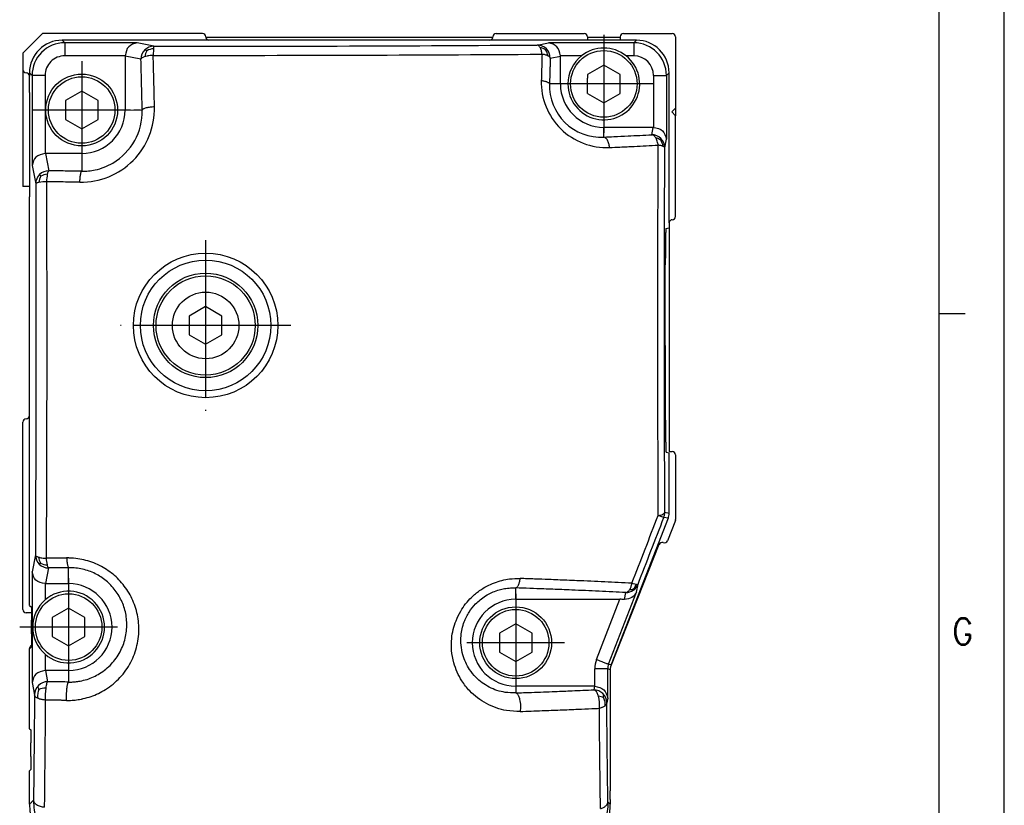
# Model space of a CAD drawing. Header units: millimetres. Extents: x -235 to 9216, y -109 to 485.
# Tile 18 of 44: x 529 to 605, y 198 to 258. Entities that reach past the tile are written whole.
import ezdxf

# ---------------------------------------------------------------- set-up
doc = ezdxf.new("R2010")
doc.units = ezdxf.units.MM
doc.linetypes.add('DOT_CENTER', pattern=[14, 12, -1, 0, -1])
doc.layers.add('1', color=7, linetype='Continuous')
doc.styles.add('CONVERTER_11', font='txt.shx', dxfattribs={"width": 0.9})

# ---------------------------------------------------------------- blocks, each defined once
blk = doc.blocks.new('Li-80_PERFIL__25', base_point=(529.627, 199.1))
at = {"color": 7, "linetype": 'Continuous'}
for p, q in [((531.13, 257.1), (529.63, 255.6)), ((543.38, 257.1), (531.13, 257.1)), ((565.625, 256.799), (543.636, 256.797)), ((565.38, 256.6), (543.88, 256.6)), ((565.88, 257.1), (572.63, 257.1)), ((572.88, 256.85), (572.88, 256.799)), ((572.88, 256.799), (572.88, 256.6)), ((575.38, 256.799), (572.88, 256.799)), ((575.38, 256.85), (575.38, 256.799)), ((575.38, 256.799), (575.38, 256.6)), ((575.63, 257.1), (579.38, 257.1)), ((579.63, 256.85), (579.63, 251.4)), ((529.63, 255.6), (529.63, 254.35)), ((529.63, 254.35), (529.627, 245.396)), ((530.13, 254.1), (530.13, 253.85)), ((530.13, 252.598), (530.13, 253.85)), ((572.88, 252.528), (572.88, 253.7)), ((530.13, 252.598), (530.132, 249.598)), ((579.33, 251.1), (579.63, 251.4)), ((579.63, 251.4), (579.63, 250.8)), ((579.63, 250.8), (579.33, 251.1)), ((579.63, 243.1), (579.63, 250.8)), ((574.13, 249.181), (574.13, 249.925)), ((530.132, 249.598), (530.134, 247.95)), ((530.134, 247.95), (530.128, 245.396)), ((530.128, 245.396), (529.627, 245.396)), ((530.128, 245.396), (530.134, 244.6)), ((530.13, 227.85), (530.134, 244.6)), ((579.13, 242.6), (579.13, 242.238)), ((579.13, 242.238), (579.13, 225.1)), ((529.63, 212.996), (529.63, 227.35)), ((579.13, 225.1), (579.38, 225.1)), ((579.63, 224.85), (579.63, 219.897)), ((579.613, 219.806), (579.009, 218.257)), ((578.359, 217.975), (574.652, 208.615)), ((530.291, 212.746), (529.88, 212.746)), ((530.13, 209.986), (530.13, 209.996)), ((530.13, 206.6), (530.13, 209.986)), ((574.63, 208.407), (574.63, 205.302)), ((574.63, 205.302), (574.63, 201.302)), ((574.63, 201.302), (574.63, 199.1))]:
    blk.add_line(p, q, dxfattribs=at)
for centre, start, end in [((543.38, 256.85), 0, 90), ((543.88, 256.85), 180, 192.22821), ((543.88, 256.85), 192.22821, 270), ((565.38, 256.85), 270, 348.16129), ((565.38, 256.85), 348.16129, 360), ((565.88, 256.85), 90, 180), ((572.63, 256.85), 0, 90), ((575.63, 256.85), 90, 179.99998), ((579.38, 256.85), 0, 90), ((529.88, 254.35), 180, 270), ((529.88, 253.85), 0, 90), ((579.38, 243.1), 270.00011, 0.00011), ((579.38, 242.6), 90, 180), ((529.88, 227.85), 270, 360), ((529.88, 227.35), 90, 180), ((579.38, 224.85), 0, 90), ((579.38, 219.897), 338.69328, 360), ((578.592, 217.883), 68.28782, 158.39483), ((578.776, 218.348), 248.33524, 338.69384), ((529.88, 212.996), 180, 270), ((530.38, 209.996), 112.57087, 180), ((574.88, 208.512), 158.39515, 180)]:
    blk.add_arc(centre, 0.25, start, end, dxfattribs=at)
blk = doc.blocks.new('TAPA_DERECHA__28', base_point=(530.128, 193.08))
at = {"color": 7, "linetype": 'Continuous'}
for p, q in [((536.734, 256.6), (532.63, 256.6)), ((537.048, 256.6), (536.734, 256.6)), ((540.713, 256.6), (537.048, 256.6)), ((541.021, 256.6), (540.713, 256.6)), ((543.88, 256.6), (541.021, 256.6)), ((565.38, 256.6), (543.88, 256.6)), ((571.631, 256.6), (565.38, 256.6)), ((572.024, 256.6), (571.631, 256.6)), ((572.88, 256.6), (572.024, 256.6)), ((575.38, 256.6), (572.88, 256.6)), ((576.631, 256.6), (575.38, 256.6)), ((530.13, 254.1), (530.13, 253.85)), ((530.13, 252.598), (530.13, 253.85)), ((579.13, 242.6), (579.13, 254.1)), ((530.13, 252.598), (530.132, 249.598)), ((538.13, 251.253), (538.43, 251.253)), ((538.53, 251.253), (538.631, 251.253)), ((538.631, 251.253), (538.766, 251.25)), ((530.132, 249.598), (530.134, 247.95)), ((530.134, 247.95), (530.128, 245.396)), ((530.128, 245.396), (530.134, 244.6)), ((530.13, 227.85), (530.134, 244.6)), ((578.894, 242.175), (579.13, 242.238)), ((579.13, 242.6), (579.13, 242.238)), ((530.13, 213.314), (530.13, 227.85)), ((579.13, 224.97), (578.901, 225.032)), ((579.13, 220.354), (579.13, 224.97)), ((579.062, 219.992), (574.698, 208.77)), ((530.13, 213.314), (530.277, 213.168)), ((530.294, 211.132), (530.294, 212.168)), ((530.277, 210.132), (530.13, 209.986)), ((530.13, 206.6), (530.13, 209.986)), ((574.63, 208.407), (574.63, 205.302)), ((530.13, 205.954), (530.13, 206.6)), ((530.13, 203.868), (530.13, 205.954)), ((574.63, 205.302), (574.63, 201.302)), ((530.13, 203.868), (530.227, 203.771)), ((530.244, 201.735), (530.244, 202.772)), ((530.236, 200.745), (530.13, 200.639)), ((574.63, 201.302), (574.63, 199.1)), ((530.13, 198.078), (530.13, 200.639)), ((574.63, 198.453), (574.63, 199.1)), ((574.63, 198.453), (574.63, 198.078))]:
    blk.add_line(p, q, dxfattribs=at)
for centre, radius, start, end in [((532.63, 254.1), 2.5, 90, 180), ((576.631, 254.1), 2.5, 0, 90), ((574.13, 253.25), 2.75, 51.44305, 128.55695), ((534.2, 251.13), 4.567, 282.1586, 300.37412), ((578.131, 220.354), 1, 338.74949, 0), ((533.13, 211.65), 2.75, 130.9089, 180), ((533.13, 211.65), 2.75, 180, 229.0911), ((575.632, 208.46), 1.003, 177.00766, 182.99117), ((574.88, 208.512), 0.25, 158.39515, 180), ((575.581, 208.241), 1.001, 158.07477, 158.71553), ((575.63, 208.407), 1, 158.74949, 168.04507), ((535.129, 198.078), 4.998, 180, 270), ((569.632, 198.078), 4.999, 334.15509, 359.99564)]:
    blk.add_arc(centre, radius, start, end, dxfattribs=at)
for points, knots in [([(578.894, 242.175), (578.893, 242.17), (578.887, 242.147), (578.882, 242.077), (578.876, 241.985), (578.871, 241.873), (578.867, 241.749), (578.863, 241.577), (578.858, 241.305), (578.852, 240.929), (578.849, 240.539), (578.846, 240.17), (578.844, 239.812), (578.844, 239.542), (578.844, 239.393)], [0, 0, 0, 0, 0.013732, 0.07363, 0.208415, 0.289776, 0.411385, 0.580779, 0.805498, 1.225856, 1.709633, 1.974965, 2.335524, 2.78312, 2.78312, 2.78312, 2.78312]), ([(578.855, 227.487), (578.851, 229.466), (578.842, 233.435), (578.843, 237.403), (578.844, 239.393)], [0, 0, 0, 0, 5.93614, 11.905938, 11.905938, 11.905938, 11.905938]), ([(578.855, 227.487), (578.856, 227.321), (578.857, 226.998), (578.86, 226.598), (578.864, 226.274), (578.867, 226.009), (578.872, 225.736), (578.878, 225.468), (578.885, 225.257), (578.893, 225.116), (578.897, 225.057), (578.901, 225.036), (578.901, 225.032)], [0, 0, 0, 0, 0.499686, 0.966886, 1.199807, 1.473175, 1.760657, 2.01961, 2.277837, 2.392555, 2.444384, 2.456546, 2.456546, 2.456546, 2.456546]), ([(530.277, 213.168), (530.282, 213.008), (530.293, 212.675), (530.294, 212.342), (530.294, 212.168)], [0, 0, 0, 0, 0.477493, 1.000039, 1.000039, 1.000039, 1.000039]), ([(530.294, 211.132), (530.294, 210.951), (530.294, 210.65), (530.287, 210.348), (530.284, 210.227)], [0, 0, 0, 0, 0.542408, 0.905334, 0.905334, 0.905334, 0.905334]), ([(530.284, 210.227), (530.284, 210.209), (530.282, 210.178), (530.279, 210.146), (530.277, 210.132)], [0, 0, 0, 0, 0.05291812, 0.09488684, 0.09488684, 0.09488684, 0.09488684]), ([(534.232, 206.169), (534.232, 206.169), (534.236, 206.169), (534.239, 206.17), (534.243, 206.171)], [0, 0, 0, 0, 0.00137507, 0.01100052, 0.01100052, 0.01100052, 0.01100052]), ([(530.227, 203.771), (530.232, 203.612), (530.242, 203.279), (530.243, 202.946), (530.244, 202.772)], [0, 0, 0, 0, 0.477493, 1.000039, 1.000039, 1.000039, 1.000039]), ([(530.244, 201.735), (530.244, 201.562), (530.243, 201.232), (530.238, 200.902), (530.236, 200.745)], [0, 0, 0, 0, 0.5201531, 0.9903722, 0.9903722, 0.9903722, 0.9903722]), ([(530.357, 198.305), (530.345, 198.293), (530.321, 198.27), (530.272, 198.22), (530.208, 198.156), (530.156, 198.104), (530.13, 198.078)], [0, 0, 0, 0, 0.0502738, 0.1009493, 0.2109298, 0.3209104, 0.3209104, 0.3209104, 0.3209104]), ([(574.441, 198.268), (574.457, 198.252), (574.489, 198.22), (574.536, 198.173), (574.583, 198.126), (574.615, 198.094), (574.63, 198.078)], [0, 0, 0, 0, 0.0668099, 0.1336198, 0.2006994, 0.267779, 0.267779, 0.267779, 0.267779])]:
    blk.add_open_spline(points, degree=3, knots=knots, dxfattribs=at)
blk = doc.blocks.new('TAPA_IZQUIERDA__29', base_point=(530.128, 193.08))
at = {"color": 7, "linetype": 'Continuous'}
for p, q in [((536.734, 256.6), (532.63, 256.6)), ((532.63, 256.6), (532.829, 256.4)), ((537.048, 256.6), (536.734, 256.6)), ((540.713, 256.6), (537.048, 256.6)), ((541.021, 256.6), (540.713, 256.6)), ((543.88, 256.6), (541.021, 256.6)), ((565.38, 256.6), (543.88, 256.6)), ((571.631, 256.6), (565.38, 256.6)), ((572.024, 256.6), (571.631, 256.6)), ((572.88, 256.6), (572.024, 256.6)), ((575.38, 256.6), (572.88, 256.6)), ((576.631, 256.6), (575.38, 256.6)), ((576.431, 256.4), (576.631, 256.6)), ((538.372, 256.4), (532.829, 256.4)), ((539.667, 256.142), (538.372, 256.4)), ((539.631, 255.942), (539.609, 255.438)), ((569.032, 256.229), (569.889, 256.4)), ((576.431, 256.4), (569.889, 256.4)), ((537.456, 255.4), (532.829, 255.4)), ((538.67, 255.142), (537.455, 255.385)), ((537.455, 255.385), (537.455, 251.25)), ((570.028, 255.229), (570.805, 255.385)), ((572.416, 255.4), (570.805, 255.4)), ((570.805, 253.25), (570.805, 255.385)), ((576.431, 255.4), (575.844, 255.4)), ((574.13, 254.693), (572.88, 253.972)), ((575.38, 253.972), (574.13, 254.693)), ((530.13, 254.1), (530.33, 253.901)), ((530.13, 254.1), (530.13, 253.85)), ((530.13, 252.598), (530.13, 253.85)), ((530.33, 253.901), (530.33, 247.009)), ((531.33, 253.901), (531.33, 247.925)), ((572.88, 253.972), (572.88, 253.7)), ((572.88, 252.528), (572.88, 253.7)), ((575.38, 252.528), (575.38, 253.972)), ((577.931, 253.901), (577.931, 249.925)), ((578.931, 253.901), (579.13, 254.1)), ((578.931, 253.901), (578.931, 249.009)), ((579.13, 242.6), (579.13, 254.1)), ((570.805, 253.25), (569.971, 253.25)), ((530.13, 252.598), (530.132, 249.598)), ((534.13, 252.693), (532.88, 251.972)), ((532.88, 251.972), (532.88, 250.528)), ((535.38, 251.972), (534.13, 252.693)), ((535.38, 250.528), (535.38, 251.972)), ((572.88, 252.528), (574.13, 251.807)), ((574.13, 251.807), (575.38, 252.528)), ((537.455, 251.25), (538.13, 251.253)), ((538.13, 251.253), (538.43, 251.253)), ((538.43, 251.253), (538.53, 251.253)), ((538.53, 251.253), (538.631, 251.253)), ((538.631, 251.253), (538.766, 251.25)), ((532.88, 250.528), (534.13, 249.807)), ((534.13, 249.807), (535.38, 250.528)), ((574.13, 249.181), (574.13, 249.925)), ((577.915, 249.925), (574.13, 249.925)), ((577.803, 249.36), (577.915, 249.925)), ((530.132, 249.598), (530.134, 247.95)), ((578.802, 248.363), (578.931, 249.009)), ((530.134, 247.95), (530.128, 245.396)), ((534.13, 247.925), (531.345, 247.925)), ((531.345, 247.925), (531.61, 246.599)), ((534.13, 247.925), (534.13, 246.563)), ((530.33, 247.009), (530.61, 245.602)), ((530.128, 245.396), (530.134, 244.6)), ((530.13, 227.85), (530.134, 244.6)), ((578.894, 242.175), (579.13, 242.238)), ((579.13, 242.6), (579.13, 242.238)), ((543.626, 236.196), (542.376, 235.474)), ((544.876, 235.474), (543.626, 236.196)), ((542.376, 235.474), (542.376, 234.031)), ((544.876, 234.031), (544.876, 235.474)), ((542.376, 234.031), (543.626, 233.309)), ((543.626, 233.309), (544.876, 234.031)), ((530.13, 213.314), (530.13, 227.85)), ((579.13, 224.97), (578.901, 225.032)), ((579.13, 220.354), (579.13, 224.97)), ((579.13, 220.354), (578.805, 220.415)), ((579.062, 219.992), (574.698, 208.77)), ((579.062, 219.992), (578.738, 220.053)), ((530.585, 217.171), (530.33, 215.891)), ((530.33, 215.891), (530.33, 207.409)), ((531.585, 216.175), (531.345, 214.975)), ((533.13, 214.975), (533.13, 216.199)), ((576.286, 215.008), (576.613, 214.924)), ((531.33, 214.975), (531.33, 213.728)), ((531.345, 214.975), (533.13, 214.975)), ((567.38, 213.775), (567.38, 214.649)), ((574.499, 208.807), (576.646, 214.329)), ((575.728, 213.77), (575.819, 214.294)), ((576.646, 214.329), (576.751, 214.928)), ((567.38, 213.775), (575.358, 213.775)), ((573.567, 209.17), (575.358, 213.775)), ((530.13, 213.314), (530.277, 213.168)), ((533.13, 213.093), (531.88, 212.372)), ((534.38, 212.372), (533.13, 213.093)), ((530.294, 211.132), (530.294, 212.168)), ((531.88, 212.372), (531.88, 210.928)), ((534.38, 210.928), (534.38, 212.372)), ((567.38, 211.893), (566.13, 211.172)), ((568.63, 211.172), (567.38, 211.893)), ((531.88, 210.928), (533.13, 210.207)), ((533.13, 210.207), (534.38, 210.928)), ((566.13, 211.172), (566.13, 209.728)), ((568.63, 209.728), (568.63, 211.172)), ((530.277, 210.132), (530.13, 209.986)), ((530.13, 206.6), (530.13, 209.986)), ((566.13, 209.728), (567.38, 209.007)), ((567.38, 209.007), (568.63, 209.728)), ((531.33, 209.572), (531.33, 208.325)), ((533.13, 208.325), (531.345, 208.325)), ((531.345, 208.325), (531.517, 207.463)), ((533.13, 208.325), (533.13, 207.439)), ((573.431, 207.125), (573.431, 208.445)), ((574.431, 208.445), (574.63, 208.407)), ((574.431, 206.209), (574.431, 208.445)), ((574.499, 208.807), (574.698, 208.77)), ((574.63, 208.407), (574.63, 205.302)), ((530.33, 207.409), (530.518, 206.467)), ((567.38, 207.125), (567.38, 206.605)), ((573.415, 207.125), (567.38, 207.125)), ((573.415, 207.125), (573.359, 206.842)), ((530.13, 205.954), (530.13, 206.6)), ((530.13, 203.868), (530.13, 205.954)), ((574.431, 206.209), (574.359, 205.846)), ((574.63, 205.302), (574.63, 201.302)), ((530.13, 203.868), (530.227, 203.771)), ((530.244, 201.735), (530.244, 202.772)), ((530.236, 200.745), (530.13, 200.639)), ((574.63, 201.302), (574.63, 199.1)), ((530.13, 198.078), (530.13, 200.639)), ((574.63, 198.453), (574.63, 199.1)), ((574.63, 198.453), (574.63, 198.078))]:
    blk.add_line(p, q, dxfattribs=at)
for centre, radius in [((574.13, 253.25), 2.55), ((534.13, 251.25), 2.75), ((534.13, 251.25), 2.55), ((543.626, 234.753), 5.534), ((543.626, 234.753), 5), ((543.626, 234.753), 4), ((543.626, 234.753), 3.8), ((543.626, 234.753), 2.55), ((533.13, 211.65), 2.55), ((567.38, 210.45), 2.75), ((567.38, 210.45), 2.55)]:
    blk.add_circle(centre, radius, dxfattribs=at)
for centre, radius, start, end in [((532.63, 254.1), 2.5, 90, 180), ((576.631, 254.1), 2.5, 0, 90), ((532.829, 253.901), 2.5, 89.99998, 180.00002), ((539.673, 255.141), 1.003, 135.11747, 179.92578), ((539.671, 255.14), 1.002, 90.2624, 134.99148), ((540.076, 255.23), 1.112, 149.50571, 174.42981), ((539.693, 254.758), 1.186, 93.01402, 119.0616), ((569.027, 255.227), 1.002, 45.00852, 89.7376), ((569.061, 254.991), 1.058, 54.69297, 79.22189), ((568.774, 255.273), 1.07, 7.21942, 32.89646), ((569.025, 255.228), 1.003, 0.07422, 44.88253), ((574.13, 253.25), 2.75, 51.44305, 128.55695), ((576.431, 253.9), 2.5, 0.00698, 89.99302), ((532.829, 253.901), 1.5, 89.99997, 180.00003), ((574.13, 253.25), 2.75, 128.55695, 180), ((574.13, 253.25), 2.75, 180, 51.44305), ((576.431, 253.9), 1.5, 0.01163, 89.98837), ((574.347, 253.381), 5.007, 178.43374, 272.58225), ((573.91, 253.116), 3.941, 178.05635, 273.20562), ((574.13, 253.25), 3.325, 180, 270), ((534.063, 251.366), 5.644, 269.28204, 1.24538), ((534.13, 251.25), 3.325, 270, 0), ((534.2, 251.13), 4.567, 300.37412, 1.50846), ((577.801, 248.357), 1.003, 45.11747, 89.92578), ((577.911, 248.149), 0.984, 53.52265, 78.09871), ((577.57, 248.344), 1.101, 6.92493, 32.79206), ((577.8, 248.359), 1.002, 0.2624, 44.99148), ((534.2, 251.13), 4.567, 282.1586, 300.37412), ((531.606, 245.6), 0.996, 134.86436, 179.88176), ((532.016, 245.607), 1.17, 150.0386, 175.21558), ((531.609, 245.601), 0.997, 89.93533, 135.02143), ((531.566, 245.171), 1.165, 93.427, 118.96406), ((534.807, 245.696), 3.371, 169.06836, 178.91064), ((534.2, 251.13), 4.567, 269.13168, 282.1586), ((531.494, 242.007), 3.753, 90.8908, 99.89452), ((577.806, 220.415), 1, 338.77275, 0.02326), ((578.131, 220.354), 1, 338.74949, 0), ((531.587, 217.176), 1.002, 180.2624, 224.99148), ((531.936, 217.146), 1.121, 187.15576, 211.93858), ((531.551, 217.545), 1.143, 240.31526, 266.18522), ((534.296, 217.021), 2.888, 182.07023, 192.30254), ((531.586, 217.178), 1.003, 225.11747, 269.92578), ((533.13, 211.65), 2.75, 229.0911, 130.9089), ((533.13, 211.65), 3.325, 270, 90), ((575.821, 215.295), 1.001, 269.90803, 304.20559), ((576.046, 215.402), 0.892, 273.91107, 293.96541), ((575.82, 215.294), 1.001, 304.3062, 338.54453), ((575.606, 215.305), 1.076, 318.18305, 339.2846), ((533.13, 211.65), 2.75, 130.9089, 180), ((567.38, 210.45), 3.325, 90, 270), ((533.13, 211.65), 2.75, 180, 229.0911), ((575.431, 208.445), 1.999, 158.74786, 180.00164), ((575.431, 208.445), 1, 158.74622, 180.00327), ((575.632, 208.46), 1.003, 177.00766, 182.99117), ((574.88, 208.512), 0.25, 158.39515, 180), ((575.581, 208.241), 1.001, 158.07477, 158.71553), ((575.63, 208.407), 1, 158.74949, 168.04507), ((531.516, 206.466), 0.997, 89.93537, 135.02144), ((531.513, 206.465), 0.996, 134.86439, 179.88177), ((531.414, 205.529), 1.446, 91.59361, 112.89515), ((536.565, 206.332), 5.231, 172.95037, 183.00842), ((573.36, 205.845), 0.997, 44.97856, 90.06464), ((571.723, 205.748), 2.092, 351.16161, 16.743), ((573.607, 205.328), 1.03, 60.55862, 83.36121), ((573.363, 205.844), 0.996, 0.11823, 45.13562), ((535.129, 198.078), 4.998, 180, 270), ((569.632, 198.078), 4.999, 334.15509, 359.99564)]:
    blk.add_arc(centre, radius, start, end, dxfattribs=at)
for points, knots in [([(532.829, 256.4), (532.829, 256.394), (532.829, 256.369), (532.829, 256.313), (532.829, 256.219), (532.829, 256.092), (532.829, 255.936), (532.829, 255.763), (532.829, 255.582), (532.829, 255.461), (532.829, 255.4)], [0, 0, 0, 0, 0.0188289, 0.0751597, 0.1690886, 0.2989384, 0.4578469, 0.635318, 0.8195797, 0.9998477, 0.9998477, 0.9998477, 0.9998477]), ([(538.372, 256.4), (538.127, 256.33), (537.621, 256.184), (537.512, 255.667), (537.456, 255.4)], [0, 0, 0, 0, 0.708382, 1.460842, 1.460842, 1.460842, 1.460842]), ([(539.117, 255.794), (539.101, 255.803), (539.069, 255.82), (539.025, 255.839), (538.989, 255.853), (538.97, 255.85), (538.963, 255.849)], [0, 0, 0, 0, 0.0561574, 0.1093699, 0.1440402, 0.1668573, 0.1668573, 0.1668573, 0.1668573]), ([(539.667, 256.142), (539.664, 256.138), (539.654, 256.122), (539.647, 256.085), (539.638, 256.022), (539.634, 255.973), (539.631, 255.942)], [0, 0, 0, 0, 0.0124431, 0.0575215, 0.1099262, 0.2046836, 0.2046836, 0.2046836, 0.2046836]), ([(539.667, 256.142), (544.657, 256.141), (554.445, 256.14), (564.234, 256.2), (569.032, 256.229)], [0, 0, 0, 0, 14.970672, 29.365575, 29.365575, 29.365575, 29.365575]), ([(569.259, 256.03), (569.245, 256.055), (569.215, 256.108), (569.162, 256.17), (569.1, 256.217), (569.056, 256.225), (569.032, 256.229)], [0, 0, 0, 0, 0.0858583, 0.1820445, 0.2436764, 0.3148758, 0.3148758, 0.3148758, 0.3148758]), ([(569.4, 255.526), (569.394, 255.568), (569.381, 255.663), (569.349, 255.796), (569.31, 255.923), (569.275, 255.996), (569.259, 256.03)], [0, 0, 0, 0, 0.1273013, 0.2854791, 0.4121895, 0.5253899, 0.5253899, 0.5253899, 0.5253899]), ([(569.673, 255.854), (569.682, 255.865), (569.698, 255.883), (569.716, 255.906), (569.729, 255.921), (569.734, 255.931), (569.736, 255.936)], [0, 0, 0, 0, 0.0441655, 0.0702101, 0.0881533, 0.1037179, 0.1037179, 0.1037179, 0.1037179]), ([(570.805, 255.4), (570.749, 255.667), (570.64, 256.184), (570.134, 256.33), (569.889, 256.4)], [0, 0, 0, 0, 0.75246, 1.460842, 1.460842, 1.460842, 1.460842]), ([(576.431, 256.4), (576.431, 256.394), (576.431, 256.369), (576.431, 256.313), (576.431, 256.219), (576.431, 256.092), (576.431, 255.936), (576.431, 255.763), (576.431, 255.582), (576.431, 255.461), (576.431, 255.4)], [0, 0, 0, 0, 0.0188289, 0.0751597, 0.1690886, 0.2989384, 0.4578469, 0.635318, 0.8195797, 0.9998477, 0.9998477, 0.9998477, 0.9998477]), ([(538.969, 255.338), (538.935, 255.326), (538.861, 255.301), (538.767, 255.253), (538.696, 255.199), (538.677, 255.157), (538.67, 255.142)], [0, 0, 0, 0, 0.108288, 0.2321274, 0.319051, 0.3676195, 0.3676195, 0.3676195, 0.3676195]), ([(538.766, 251.25), (538.759, 251.526), (538.745, 252.177), (538.722, 253.153), (538.696, 254.174), (538.679, 254.82), (538.67, 255.142)], [0, 0, 0, 0, 0.82742, 1.955473, 2.926665, 3.89331, 3.89331, 3.89331, 3.89331]), ([(539.609, 255.438), (539.561, 255.435), (539.449, 255.429), (539.292, 255.41), (539.126, 255.381), (539.025, 255.353), (538.969, 255.338)], [0, 0, 0, 0, 0.1448147, 0.3363635, 0.475469, 0.6495706, 0.6495706, 0.6495706, 0.6495706]), ([(539.609, 255.438), (544.672, 255.437), (554.602, 255.436), (564.532, 255.497), (569.4, 255.526)], [0, 0, 0, 0, 15.187645, 29.791176, 29.791176, 29.791176, 29.791176]), ([(539.706, 251.489), (539.7, 251.769), (539.685, 252.43), (539.661, 253.419), (539.636, 254.456), (539.618, 255.111), (539.609, 255.438)], [0, 0, 0, 0, 0.839411, 1.983813, 2.969081, 3.949735, 3.949735, 3.949735, 3.949735]), ([(569.4, 255.526), (569.394, 255.308), (569.383, 254.974), (569.369, 254.472), (569.356, 254.022), (569.347, 253.686), (569.342, 253.518)], [0, 0, 0, 0, 0.655743, 1.002233, 1.504725, 2.008995, 2.008995, 2.008995, 2.008995]), ([(569.836, 255.407), (569.801, 255.422), (569.737, 255.45), (569.636, 255.48), (569.525, 255.506), (569.446, 255.519), (569.4, 255.526)], [0, 0, 0, 0, 0.1125941, 0.2109221, 0.3146507, 0.4530643, 0.4530643, 0.4530643, 0.4530643]), ([(570.028, 255.229), (570.023, 255.243), (570.011, 255.278), (569.969, 255.324), (569.909, 255.37), (569.862, 255.394), (569.836, 255.407)], [0, 0, 0, 0, 0.0439812, 0.1096033, 0.1829474, 0.2694974, 0.2694974, 0.2694974, 0.2694974]), ([(570.028, 255.229), (570.022, 255.014), (570.012, 254.685), (569.997, 254.19), (569.984, 253.746), (569.975, 253.416), (569.971, 253.25)], [0, 0, 0, 0, 0.647628, 0.987915, 1.48323, 1.980295, 1.980295, 1.980295, 1.980295]), ([(531.33, 253.901), (531.269, 253.901), (531.148, 253.901), (530.967, 253.901), (530.794, 253.901), (530.638, 253.901), (530.511, 253.901), (530.417, 253.901), (530.361, 253.901), (530.336, 253.901), (530.33, 253.901)], [0, 0, 0, 0, 0.180268, 0.3645297, 0.5420008, 0.7009093, 0.8307591, 0.924688, 0.9810188, 0.9998477, 0.9998477, 0.9998477, 0.9998477]), ([(569.342, 253.518), (569.382, 253.512), (569.462, 253.499), (569.576, 253.474), (569.681, 253.445), (569.773, 253.411), (569.85, 253.374), (569.909, 253.335), (569.952, 253.295), (569.965, 253.264), (569.971, 253.25)], [0, 0, 0, 0, 0.1227416, 0.2409625, 0.3511194, 0.4500245, 0.5352563, 0.6056806, 0.6618235, 0.7064899, 0.7064899, 0.7064899, 0.7064899]), ([(577.931, 253.901), (577.991, 253.901), (578.113, 253.901), (578.294, 253.901), (578.467, 253.901), (578.622, 253.901), (578.75, 253.901), (578.843, 253.901), (578.9, 253.901), (578.925, 253.901), (578.931, 253.901)], [0, 0, 0, 0, 0.180268, 0.3645297, 0.5420008, 0.7009093, 0.8307591, 0.924688, 0.9810188, 0.9998477, 0.9998477, 0.9998477, 0.9998477]), ([(539.706, 251.489), (539.65, 251.487), (539.538, 251.481), (539.373, 251.465), (539.214, 251.442), (539.072, 251.412), (538.952, 251.377), (538.862, 251.339), (538.797, 251.3), (538.775, 251.265), (538.766, 251.25)], [0, 0, 0, 0, 0.1670457, 0.3360038, 0.498768, 0.6468643, 0.7729481, 0.8724801, 0.9397666, 0.9940717, 0.9940717, 0.9940717, 0.9940717]), ([(577.931, 249.925), (578.198, 249.869), (578.715, 249.759), (578.861, 249.254), (578.931, 249.009)], [0, 0, 0, 0, 0.75246, 1.460842, 1.460842, 1.460842, 1.460842]), ([(574.13, 249.181), (574.391, 249.193), (575.009, 249.221), (575.929, 249.265), (576.893, 249.312), (577.499, 249.344), (577.803, 249.36)], [0, 0, 0, 0, 0.781564, 1.857277, 2.763995, 3.676456, 3.676456, 3.676456, 3.676456]), ([(574.572, 248.38), (574.565, 248.429), (574.55, 248.528), (574.515, 248.673), (574.469, 248.808), (574.413, 248.929), (574.349, 249.03), (574.279, 249.106), (574.207, 249.16), (574.155, 249.174), (574.13, 249.181)], [0, 0, 0, 0, 0.150618, 0.3008697, 0.4455181, 0.5795325, 0.6989692, 0.8019384, 0.8890681, 0.9637394, 0.9637394, 0.9637394, 0.9637394]), ([(578.113, 249.112), (578.09, 249.146), (578.047, 249.211), (577.969, 249.286), (577.888, 249.339), (577.831, 249.353), (577.803, 249.36)], [0, 0, 0, 0, 0.1229594, 0.2321584, 0.3230337, 0.409066, 0.409066, 0.409066, 0.409066]), ([(578.298, 248.561), (578.291, 248.604), (578.275, 248.704), (578.233, 248.855), (578.179, 248.997), (578.132, 249.079), (578.113, 249.112)], [0, 0, 0, 0, 0.1325403, 0.3021346, 0.470949, 0.585301, 0.585301, 0.585301, 0.585301]), ([(578.495, 248.941), (578.499, 248.953), (578.507, 248.978), (578.514, 249.013), (578.517, 249.044), (578.512, 249.06), (578.509, 249.067)], [0, 0, 0, 0, 0.0387052, 0.0791317, 0.1073519, 0.129938, 0.129938, 0.129938, 0.129938]), ([(574.572, 248.38), (574.837, 248.392), (575.464, 248.42), (576.398, 248.465), (577.375, 248.513), (577.99, 248.545), (578.298, 248.561)], [0, 0, 0, 0, 0.792891, 1.884194, 2.804053, 3.729734, 3.729734, 3.729734, 3.729734]), ([(578.301, 220.207), (578.286, 224.929), (578.255, 234.38), (578.284, 243.831), (578.298, 248.561)], [0, 0, 0, 0, 14.166027, 28.353381, 28.353381, 28.353381, 28.353381]), ([(578.663, 248.477), (578.639, 248.485), (578.586, 248.504), (578.496, 248.526), (578.399, 248.546), (578.33, 248.556), (578.298, 248.561)], [0, 0, 0, 0, 0.0770816, 0.1661181, 0.2779348, 0.3752878, 0.3752878, 0.3752878, 0.3752878]), ([(578.802, 248.363), (578.799, 248.375), (578.792, 248.398), (578.759, 248.428), (578.717, 248.455), (578.681, 248.469), (578.663, 248.477)], [0, 0, 0, 0, 0.0352777, 0.0711367, 0.1292345, 0.1870538, 0.1870538, 0.1870538, 0.1870538]), ([(578.805, 220.415), (578.79, 225.07), (578.76, 234.386), (578.788, 243.702), (578.802, 248.363)], [0, 0, 0, 0, 13.963695, 27.94841, 27.94841, 27.94841, 27.94841]), ([(531.33, 247.925), (531.063, 247.869), (530.546, 247.759), (530.4, 247.254), (530.33, 247.009)], [0, 0, 0, 0, 0.75246, 1.460842, 1.460842, 1.460842, 1.460842]), ([(531.002, 246.191), (530.989, 246.205), (530.966, 246.232), (530.935, 246.266), (530.915, 246.29), (530.906, 246.303), (530.904, 246.306)], [0, 0, 0, 0, 0.0576291, 0.1052874, 0.1389969, 0.1513496, 0.1513496, 0.1513496, 0.1513496]), ([(531.61, 246.599), (531.601, 246.592), (531.574, 246.572), (531.547, 246.514), (531.518, 246.433), (531.504, 246.37), (531.497, 246.335)], [0, 0, 0, 0, 0.0328225, 0.0993537, 0.1847567, 0.292941, 0.292941, 0.292941, 0.292941]), ([(534.13, 246.563), (533.934, 246.565), (533.513, 246.571), (532.883, 246.579), (532.239, 246.589), (531.82, 246.595), (531.61, 246.599)], [0, 0, 0, 0, 0.590749, 1.261639, 1.891608, 2.520546, 2.520546, 2.520546, 2.520546]), ([(533.993, 245.723), (533.995, 245.774), (533.999, 245.876), (534.01, 246.025), (534.024, 246.166), (534.041, 246.292), (534.06, 246.397), (534.082, 246.476), (534.101, 246.532), (534.122, 246.555), (534.13, 246.563)], [0, 0, 0, 0, 0.1534492, 0.3053556, 0.4489689, 0.5775186, 0.6852066, 0.7682882, 0.825613, 0.8597539, 0.8597539, 0.8597539, 0.8597539]), ([(530.61, 245.602), (530.619, 240.838), (530.637, 231.361), (530.602, 221.884), (530.585, 217.171)], [0, 0, 0, 0, 14.292562, 28.431391, 28.431391, 28.431391, 28.431391]), ([(530.849, 245.704), (530.816, 245.697), (530.757, 245.685), (530.684, 245.662), (530.64, 245.64), (530.616, 245.621), (530.612, 245.607), (530.61, 245.602)], [0, 0, 0, 0, 0.1025782, 0.1812359, 0.2267212, 0.2531711, 0.26846, 0.26846, 0.26846, 0.26846]), ([(531.436, 245.76), (531.445, 240.926), (531.463, 231.312), (531.428, 221.697), (531.41, 216.916)], [0, 0, 0, 0, 14.499701, 28.84344, 28.84344, 28.84344, 28.84344]), ([(533.993, 245.723), (533.793, 245.726), (533.366, 245.731), (532.727, 245.74), (532.074, 245.75), (531.649, 245.756), (531.436, 245.76)], [0, 0, 0, 0, 0.599311, 1.279923, 1.919023, 2.557076, 2.557076, 2.557076, 2.557076]), ([(578.894, 242.175), (578.893, 242.17), (578.887, 242.147), (578.882, 242.077), (578.876, 241.985), (578.871, 241.873), (578.867, 241.749), (578.863, 241.577), (578.858, 241.305), (578.852, 240.929), (578.849, 240.539), (578.846, 240.17), (578.844, 239.812), (578.844, 239.542), (578.844, 239.393)], [0, 0, 0, 0, 0.013732, 0.07363, 0.208415, 0.289776, 0.411385, 0.580779, 0.805498, 1.225856, 1.709633, 1.974965, 2.335524, 2.78312, 2.78312, 2.78312, 2.78312]), ([(578.855, 227.487), (578.851, 229.466), (578.842, 233.435), (578.843, 237.403), (578.844, 239.393)], [0, 0, 0, 0, 5.93614, 11.905938, 11.905938, 11.905938, 11.905938]), ([(578.855, 227.487), (578.856, 227.321), (578.857, 226.998), (578.86, 226.598), (578.864, 226.274), (578.867, 226.009), (578.872, 225.736), (578.878, 225.468), (578.885, 225.257), (578.893, 225.116), (578.897, 225.057), (578.901, 225.036), (578.901, 225.032)], [0, 0, 0, 0, 0.499686, 0.966886, 1.199807, 1.473175, 1.760657, 2.01961, 2.277837, 2.392555, 2.444384, 2.456546, 2.456546, 2.456546, 2.456546]), ([(578.301, 220.207), (578.432, 220.219), (578.626, 220.237), (578.761, 220.371), (578.805, 220.415)], [0, 0, 0, 0, 0.3755367, 0.5592449, 0.5592449, 0.5592449, 0.5592449]), ([(576.286, 215.008), (576.621, 215.873), (577.291, 217.607), (577.964, 219.34), (578.301, 220.207)], [0, 0, 0, 0, 2.783708, 5.576076, 5.576076, 5.576076, 5.576076]), ([(576.751, 214.928), (577.081, 215.781), (577.742, 217.489), (578.405, 219.197), (578.738, 220.053)], [0, 0, 0, 0, 2.743941, 5.496419, 5.496419, 5.496419, 5.496419]), ([(578.301, 220.207), (578.381, 220.177), (578.526, 220.123), (578.672, 220.074), (578.738, 220.053)], [0, 0, 0, 0, 0.2573723, 0.4632662, 0.4632662, 0.4632662, 0.4632662]), ([(530.585, 217.171), (530.59, 217.155), (530.601, 217.119), (530.651, 217.08), (530.725, 217.039), (530.785, 217.019), (530.824, 217.006)], [0, 0, 0, 0, 0.0479246, 0.111575, 0.1814466, 0.3029624, 0.3029624, 0.3029624, 0.3029624]), ([(530.824, 217.006), (530.858, 216.996), (530.945, 216.972), (531.094, 216.946), (531.255, 216.926), (531.363, 216.919), (531.41, 216.916)], [0, 0, 0, 0, 0.1054737, 0.2704306, 0.4528648, 0.5944885, 0.5944885, 0.5944885, 0.5944885]), ([(530.985, 216.553), (530.97, 216.54), (530.946, 216.519), (530.915, 216.492), (530.894, 216.476), (530.882, 216.469), (530.878, 216.467)], [0, 0, 0, 0, 0.0601227, 0.0943298, 0.1246515, 0.136816, 0.136816, 0.136816, 0.136816]), ([(532.978, 216.94), (532.847, 216.938), (532.586, 216.935), (532.194, 216.929), (531.802, 216.923), (531.541, 216.918), (531.41, 216.916)], [0, 0, 0, 0, 0.392548, 0.784697, 1.176628, 1.568131, 1.568131, 1.568131, 1.568131]), ([(534.243, 206.171), (534.445, 206.221), (534.846, 206.32), (535.417, 206.557), (535.99, 206.871), (536.548, 207.275), (537.073, 207.772), (537.525, 208.331), (537.895, 208.936), (538.181, 209.576), (538.382, 210.24), (538.497, 210.927), (538.523, 211.609), (538.466, 212.274), (538.334, 212.915), (538.126, 213.534), (537.847, 214.121), (537.502, 214.669), (537.101, 215.164), (536.653, 215.602), (536.169, 215.979), (535.638, 216.305), (535.064, 216.571), (534.456, 216.77), (533.832, 216.898), (533.393, 216.935), (533.151, 216.94), (533.099, 216.941), (533.041, 216.941), (532.999, 216.941), (532.978, 216.94)], [0, 0, 0, 0, 0.623001, 1.238959, 1.850371, 2.578607, 3.297677, 4.012736, 4.728493, 5.420804, 6.111226, 6.804132, 7.504153, 8.151791, 8.803821, 9.463263, 10.104023, 10.749584, 11.401724, 12.011336, 12.623257, 13.237991, 13.878456, 14.516176, 15.151958, 15.78644, 15.833129, 15.879767, 15.942636, 16.005498, 16.005498, 16.005498, 16.005498]), ([(532.978, 216.94), (532.981, 216.894), (532.987, 216.803), (533, 216.669), (533.016, 216.545), (533.035, 216.436), (533.056, 216.344), (533.079, 216.275), (533.1, 216.225), (533.122, 216.206), (533.13, 216.199)], [0, 0, 0, 0, 0.1392855, 0.2748999, 0.4015642, 0.5142071, 0.60862, 0.6822043, 0.7344028, 0.7677741, 0.7677741, 0.7677741, 0.7677741]), ([(531.33, 214.975), (531.063, 215.031), (530.546, 215.141), (530.4, 215.646), (530.33, 215.891)], [0, 0, 0, 0, 0.75246, 1.460842, 1.460842, 1.460842, 1.460842]), ([(531.475, 216.405), (531.482, 216.375), (531.496, 216.32), (531.524, 216.251), (531.55, 216.2), (531.574, 216.182), (531.585, 216.175)], [0, 0, 0, 0, 0.094672, 0.169877, 0.2227139, 0.2608491, 0.2608491, 0.2608491, 0.2608491]), ([(533.13, 216.199), (533.001, 216.197), (532.744, 216.193), (532.357, 216.187), (531.971, 216.181), (531.713, 216.177), (531.585, 216.175)], [0, 0, 0, 0, 0.38694, 0.773487, 1.159819, 1.545729, 1.545729, 1.545729, 1.545729]), ([(533.13, 207.439), (533.154, 207.438), (533.202, 207.438), (533.373, 207.439), (533.645, 207.455), (534.07, 207.516), (534.54, 207.634), (535.041, 207.828), (535.527, 208.089), (535.988, 208.416), (536.411, 208.812), (536.777, 209.257), (537.077, 209.74), (537.311, 210.252), (537.477, 210.785), (537.574, 211.338), (537.599, 211.887), (537.557, 212.424), (537.453, 212.941), (537.287, 213.442), (537.064, 213.917), (536.787, 214.361), (536.464, 214.763), (536.103, 215.118), (535.712, 215.423), (535.282, 215.688), (534.818, 215.903), (534.326, 216.064), (533.821, 216.166), (533.466, 216.195), (533.27, 216.199), (533.228, 216.199), (533.181, 216.199), (533.147, 216.199), (533.13, 216.199)], [0, 0, 0, 0, 0.071163, 0.142191, 0.515557, 0.887199, 1.42941, 1.964839, 2.495938, 3.078905, 3.655364, 4.228816, 4.80243, 5.357917, 5.913425, 6.471676, 7.035675, 7.557729, 8.083965, 8.61649, 9.134036, 9.655726, 10.183267, 10.676359, 11.17111, 11.668798, 12.187426, 12.703138, 13.217174, 13.730628, 13.768439, 13.806205, 13.857028, 13.90778, 13.90778, 13.90778, 13.90778]), ([(567.725, 205.186), (567.375, 205.196), (566.48, 205.22), (565.104, 205.714), (563.969, 206.573), (563.123, 207.654), (562.642, 208.723), (562.445, 209.844), (562.454, 210.941), (562.7, 211.969), (563.224, 213.04), (563.843, 213.828), (564.728, 214.563), (565.708, 215.079), (566.784, 215.356), (567.453, 215.365), (567.725, 215.368)], [0, 0, 0, 0, 1.046799, 2.67749, 4.284867, 5.251107, 6.776655, 7.740452, 8.646259, 10.053374, 10.86698, 12.210009, 13.018307, 14.309069, 15.498212, 16.311409, 16.311409, 16.311409, 16.311409]), ([(567.38, 214.649), (567.399, 214.655), (567.439, 214.669), (567.493, 214.718), (567.545, 214.786), (567.594, 214.875), (567.637, 214.982), (567.674, 215.103), (567.704, 215.233), (567.718, 215.323), (567.725, 215.368)], [0, 0, 0, 0, 0.0576944, 0.1275685, 0.2129472, 0.3144905, 0.4306966, 0.5583556, 0.6932997, 0.8310399, 0.8310399, 0.8310399, 0.8310399]), ([(576.286, 215.008), (575.936, 215.025), (575.241, 215.06), (574.194, 215.109), (573.141, 215.156), (572.176, 215.198), (571.1, 215.242), (570.017, 215.285), (568.823, 215.33), (568.092, 215.355), (567.725, 215.368)], [0, 0, 0, 0, 1.049804, 2.087303, 3.145296, 4.21356, 4.984874, 6.373927, 7.467239, 8.568791, 8.568791, 8.568791, 8.568791]), ([(576.107, 214.513), (576.128, 214.547), (576.172, 214.62), (576.218, 214.736), (576.259, 214.866), (576.276, 214.956), (576.286, 215.008)], [0, 0, 0, 0, 0.122034, 0.2541748, 0.37279, 0.5301954, 0.5301954, 0.5301954, 0.5301954]), ([(567.38, 206.605), (567.112, 206.609), (566.411, 206.621), (565.327, 206.993), (564.422, 207.658), (563.735, 208.507), (563.343, 209.355), (563.177, 210.249), (563.176, 211.109), (563.375, 211.982), (563.785, 212.798), (564.326, 213.483), (564.959, 213.999), (565.594, 214.33), (566.09, 214.503), (566.539, 214.604), (566.96, 214.655), (567.25, 214.651), (567.38, 214.649)], [0, 0, 0, 0, 0.804346, 2.096906, 3.358663, 4.124629, 5.352803, 6.11537, 6.835572, 7.919971, 8.767781, 9.554176, 10.522968, 11.192347, 11.694613, 12.092319, 12.571113, 12.962535, 12.962535, 12.962535, 12.962535]), ([(575.819, 214.294), (575.485, 214.31), (574.8, 214.344), (573.768, 214.393), (572.719, 214.44), (571.767, 214.481), (570.707, 214.525), (569.639, 214.567), (568.463, 214.611), (567.742, 214.636), (567.38, 214.649)], [0, 0, 0, 0, 1.003677, 2.057486, 3.10036, 4.153367, 4.91493, 6.282872, 7.360564, 8.44638, 8.44638, 8.44638, 8.44638]), ([(576.646, 214.329), (576.541, 214.168), (576.324, 213.837), (575.93, 213.793), (575.728, 213.77)], [0, 0, 0, 0, 0.549418, 1.126972, 1.126972, 1.126972, 1.126972]), ([(575.819, 214.294), (575.848, 214.301), (575.901, 214.314), (575.975, 214.362), (576.045, 214.426), (576.086, 214.482), (576.107, 214.513)], [0, 0, 0, 0, 0.0880981, 0.162402, 0.2610982, 0.3714433, 0.3714433, 0.3714433, 0.3714433]), ([(576.408, 214.587), (576.409, 214.575), (576.409, 214.55), (576.407, 214.517), (576.399, 214.487), (576.389, 214.474), (576.384, 214.467)], [0, 0, 0, 0, 0.0369715, 0.0737233, 0.1014059, 0.1256589, 0.1256589, 0.1256589, 0.1256589]), ([(576.613, 214.924), (576.633, 214.921), (576.665, 214.916), (576.707, 214.913), (576.734, 214.918), (576.747, 214.925), (576.751, 214.928)], [0, 0, 0, 0, 0.0602516, 0.0965201, 0.1270449, 0.1408961, 0.1408961, 0.1408961, 0.1408961]), ([(575.728, 213.77), (575.667, 213.771), (575.544, 213.774), (575.421, 213.775), (575.358, 213.775)], [0, 0, 0, 0, 0.1812667, 0.3694171, 0.3694171, 0.3694171, 0.3694171]), ([(530.277, 213.168), (530.282, 213.008), (530.293, 212.675), (530.294, 212.342), (530.294, 212.168)], [0, 0, 0, 0, 0.477493, 1.000039, 1.000039, 1.000039, 1.000039]), ([(530.294, 211.132), (530.294, 210.951), (530.294, 210.65), (530.287, 210.348), (530.284, 210.227)], [0, 0, 0, 0, 0.542408, 0.905334, 0.905334, 0.905334, 0.905334]), ([(530.284, 210.227), (530.284, 210.209), (530.282, 210.178), (530.279, 210.146), (530.277, 210.132)], [0, 0, 0, 0, 0.05291812, 0.09488684, 0.09488684, 0.09488684, 0.09488684]), ([(573.567, 209.17), (573.623, 209.148), (573.736, 209.104), (573.905, 209.038), (574.067, 208.975), (574.211, 208.919), (574.33, 208.873), (574.417, 208.839), (574.47, 208.819), (574.493, 208.81), (574.499, 208.807)], [0, 0, 0, 0, 0.180268, 0.3645297, 0.5420008, 0.7009093, 0.8307591, 0.924688, 0.9810188, 0.9998477, 0.9998477, 0.9998477, 0.9998477]), ([(531.33, 208.325), (531.063, 208.269), (530.546, 208.159), (530.4, 207.654), (530.33, 207.409)], [0, 0, 0, 0, 0.75246, 1.460842, 1.460842, 1.460842, 1.460842]), ([(574.431, 208.445), (574.425, 208.445), (574.4, 208.445), (574.343, 208.445), (574.25, 208.445), (574.122, 208.445), (573.967, 208.445), (573.794, 208.445), (573.613, 208.445), (573.491, 208.445), (573.431, 208.445)], [0, 0, 0, 0, 0.0188289, 0.0751597, 0.1690886, 0.2989384, 0.4578469, 0.635318, 0.8195797, 0.9998477, 0.9998477, 0.9998477, 0.9998477]), ([(531.517, 207.463), (531.504, 207.45), (531.467, 207.413), (531.437, 207.31), (531.4, 207.161), (531.383, 207.042), (531.374, 206.974)], [0, 0, 0, 0, 0.0544729, 0.1566922, 0.3132429, 0.5177123, 0.5177123, 0.5177123, 0.5177123]), ([(533.13, 207.439), (533.082, 207.439), (532.94, 207.441), (532.671, 207.445), (532.316, 207.451), (531.92, 207.457), (531.652, 207.461), (531.517, 207.463)], [0, 0, 0, 0, 0.145796, 0.424404, 0.80723, 1.210462, 1.613232, 1.613232, 1.613232, 1.613232]), ([(530.852, 206.86), (530.833, 206.809), (530.794, 206.7), (530.755, 206.532), (530.739, 206.361), (530.75, 206.252), (530.756, 206.199)], [0, 0, 0, 0, 0.1645949, 0.3482043, 0.5150696, 0.6759814, 0.6759814, 0.6759814, 0.6759814]), ([(530.852, 206.86), (530.84, 206.894), (530.817, 206.958), (530.795, 207.046), (530.787, 207.12), (530.804, 207.156), (530.811, 207.171)], [0, 0, 0, 0, 0.1056958, 0.2056714, 0.2729572, 0.3221934, 0.3221934, 0.3221934, 0.3221934]), ([(532.978, 206.032), (532.975, 206.1), (532.969, 206.245), (532.969, 206.472), (532.978, 206.71), (532.995, 206.917), (533.015, 207.082), (533.036, 207.2), (533.058, 207.301), (533.084, 207.375), (533.108, 207.423), (533.126, 207.435), (533.13, 207.438), (533.13, 207.439)], [0, 0, 0, 0, 0.203602, 0.435766, 0.681204, 0.917693, 1.058812, 1.179842, 1.277601, 1.365175, 1.418347, 1.430668, 1.432428, 1.432428, 1.432428, 1.432428]), ([(567.38, 206.605), (567.786, 206.619), (568.794, 206.654), (570.236, 206.71), (571.822, 206.774), (572.808, 206.818), (573.359, 206.842)], [0, 0, 0, 0, 1.218532, 3.023906, 4.328647, 5.983164, 5.983164, 5.983164, 5.983164]), ([(573.726, 206.351), (573.694, 206.439), (573.638, 206.593), (573.515, 206.778), (573.404, 206.824), (573.359, 206.842)], [0, 0, 0, 0, 0.2831882, 0.4935999, 0.6367206, 0.6367206, 0.6367206, 0.6367206]), ([(573.431, 207.125), (573.698, 207.069), (574.215, 206.959), (574.361, 206.454), (574.431, 206.209)], [0, 0, 0, 0, 0.75246, 1.460842, 1.460842, 1.460842, 1.460842]), ([(530.518, 206.467), (530.512, 205.8), (530.501, 204.427), (530.481, 202.319), (530.461, 200.294), (530.447, 198.974), (530.441, 198.389)], [0, 0, 0, 0, 2.003318, 4.116785, 6.324161, 8.078553, 8.078553, 8.078553, 8.078553]), ([(530.756, 206.199), (530.72, 206.218), (530.656, 206.253), (530.582, 206.318), (530.531, 206.389), (530.522, 206.44), (530.518, 206.467)], [0, 0, 0, 0, 0.1194923, 0.2206831, 0.2932621, 0.3749137, 0.3749137, 0.3749137, 0.3749137]), ([(531.342, 206.057), (531.281, 206.063), (531.176, 206.074), (531.03, 206.103), (530.893, 206.139), (530.804, 206.178), (530.756, 206.199)], [0, 0, 0, 0, 0.1821877, 0.3170088, 0.4475042, 0.6062168, 0.6062168, 0.6062168, 0.6062168]), ([(531.342, 206.057), (531.336, 205.343), (531.325, 203.95), (531.306, 201.882), (531.286, 199.865), (531.271, 198.525), (531.264, 197.862)], [0, 0, 0, 0, 2.144492, 4.176451, 6.206322, 8.195955, 8.195955, 8.195955, 8.195955]), ([(532.978, 206.032), (532.929, 206.033), (532.785, 206.035), (532.513, 206.039), (532.153, 206.044), (531.751, 206.051), (531.478, 206.055), (531.342, 206.057)], [0, 0, 0, 0, 0.147909, 0.430554, 0.818928, 1.228004, 1.636611, 1.636611, 1.636611, 1.636611]), ([(532.978, 206.032), (533.008, 206.032), (533.067, 206.031), (533.283, 206.034), (533.624, 206.054), (533.957, 206.105), (534.16, 206.144), (534.208, 206.16), (534.232, 206.169)], [0, 0, 0, 0, 0.089051, 0.178053, 0.646533, 1.112409, 1.188492, 1.264756, 1.264756, 1.264756, 1.264756]), ([(534.232, 206.169), (534.232, 206.169), (534.236, 206.169), (534.239, 206.17), (534.243, 206.171)], [0, 0, 0, 0, 0.00137507, 0.01100052, 0.01100052, 0.01100052, 0.01100052]), ([(567.38, 206.605), (567.383, 206.604), (567.388, 206.603), (567.421, 206.595), (567.479, 206.552), (567.543, 206.472), (567.598, 206.368), (567.645, 206.248), (567.692, 206.081), (567.729, 205.871), (567.749, 205.629), (567.748, 205.4), (567.732, 205.254), (567.725, 205.186)], [0, 0, 0, 0, 0.007511, 0.015023, 0.103088, 0.213743, 0.32319, 0.452725, 0.600405, 0.843168, 1.092012, 1.325946, 1.530866, 1.530866, 1.530866, 1.530866]), ([(574.113, 206.225), (574.116, 206.257), (574.122, 206.322), (574.12, 206.412), (574.104, 206.492), (574.078, 206.531), (574.065, 206.55)], [0, 0, 0, 0, 0.0973215, 0.1950517, 0.2703107, 0.3362285, 0.3362285, 0.3362285, 0.3362285]), ([(574.113, 206.225), (574.131, 206.175), (574.169, 206.072), (574.206, 205.913), (574.22, 205.751), (574.207, 205.647), (574.201, 205.595)], [0, 0, 0, 0, 0.1577146, 0.3302137, 0.4880934, 0.643325, 0.643325, 0.643325, 0.643325]), ([(567.725, 205.186), (568.288, 205.206), (569.31, 205.242), (570.79, 205.299), (572.054, 205.351), (573.054, 205.394), (573.595, 205.418), (573.79, 205.427)], [0, 0, 0, 0, 1.690946, 3.067729, 4.444739, 5.485723, 6.069877, 6.069877, 6.069877, 6.069877]), ([(574.201, 205.595), (574.173, 205.577), (574.115, 205.538), (574.02, 205.496), (573.911, 205.456), (573.834, 205.438), (573.79, 205.427)], [0, 0, 0, 0, 0.0995502, 0.2096466, 0.3120454, 0.4472583, 0.4472583, 0.4472583, 0.4472583]), ([(573.874, 197.745), (573.866, 198.362), (573.851, 199.612), (573.829, 201.535), (573.808, 203.478), (573.796, 204.789), (573.79, 205.427)], [0, 0, 0, 0, 1.852313, 3.750515, 5.768445, 7.6827, 7.6827, 7.6827, 7.6827]), ([(574.359, 205.846), (574.357, 205.826), (574.352, 205.78), (574.32, 205.714), (574.269, 205.649), (574.224, 205.614), (574.201, 205.595)], [0, 0, 0, 0, 0.0595748, 0.1368394, 0.2165824, 0.3058784, 0.3058784, 0.3058784, 0.3058784]), ([(574.441, 198.268), (574.434, 198.846), (574.422, 199.86), (574.407, 201.094), (574.393, 202.377), (574.377, 203.889), (574.365, 205.181), (574.359, 205.846)], [0, 0, 0, 0, 1.73354, 3.042752, 3.7024, 5.584152, 7.578411, 7.578411, 7.578411, 7.578411]), ([(530.227, 203.771), (530.232, 203.612), (530.242, 203.279), (530.243, 202.946), (530.244, 202.772)], [0, 0, 0, 0, 0.477493, 1.000039, 1.000039, 1.000039, 1.000039]), ([(530.244, 201.735), (530.244, 201.562), (530.243, 201.232), (530.238, 200.902), (530.236, 200.745)], [0, 0, 0, 0, 0.5201531, 0.9903722, 0.9903722, 0.9903722, 0.9903722]), ([(530.357, 198.305), (530.345, 198.293), (530.321, 198.27), (530.272, 198.22), (530.208, 198.156), (530.156, 198.104), (530.13, 198.078)], [0, 0, 0, 0, 0.0502738, 0.1009493, 0.2109298, 0.3209104, 0.3209104, 0.3209104, 0.3209104]), ([(530.441, 198.389), (530.427, 198.375), (530.399, 198.347), (530.371, 198.319), (530.357, 198.305)], [0, 0, 0, 0, 0.0590358, 0.1184773, 0.1184773, 0.1184773, 0.1184773]), ([(530.441, 198.389), (530.45, 198.135), (530.472, 197.523), (530.708, 196.624), (531.139, 195.722), (531.767, 194.878), (532.54, 194.216), (533.372, 193.764), (534.281, 193.433), (534.974, 193.386), (535.396, 193.357)], [0, 0, 0, 0, 0.761764, 1.833169, 2.757996, 3.749836, 4.966413, 5.776181, 6.58376, 7.845682, 7.845682, 7.845682, 7.845682]), ([(530.441, 198.389), (530.444, 198.36), (530.452, 198.297), (530.5, 198.207), (530.576, 198.12), (530.68, 198.042), (530.808, 197.974), (530.952, 197.921), (531.105, 197.882), (531.211, 197.868), (531.264, 197.862)], [0, 0, 0, 0, 0.088345, 0.187567, 0.301608, 0.431774, 0.576483, 0.73163, 0.89174, 1.051105, 1.051105, 1.051105, 1.051105]), ([(574.441, 198.268), (574.44, 198.137), (574.435, 197.784), (574.345, 197.147), (574.116, 196.356), (573.699, 195.533), (573.134, 194.8), (572.506, 194.244), (571.95, 193.888), (571.484, 193.661), (571.017, 193.481), (570.459, 193.334), (569.916, 193.26), (569.578, 193.255), (569.457, 193.253)], [0, 0, 0, 0, 0.393386, 1.058375, 1.92249, 2.852806, 3.809035, 4.680006, 5.355016, 5.783227, 6.233792, 6.855616, 7.510215, 7.870871, 7.870871, 7.870871, 7.870871]), ([(573.874, 197.745), (573.913, 197.756), (573.991, 197.78), (574.1, 197.829), (574.199, 197.887), (574.284, 197.954), (574.353, 198.028), (574.402, 198.106), (574.434, 198.187), (574.439, 198.241), (574.441, 198.268)], [0, 0, 0, 0, 0.1225287, 0.2425472, 0.3576822, 0.4659994, 0.5663152, 0.6584761, 0.7433402, 0.8225994, 0.8225994, 0.8225994, 0.8225994]), ([(574.441, 198.268), (574.457, 198.252), (574.489, 198.22), (574.536, 198.173), (574.583, 198.126), (574.615, 198.094), (574.63, 198.078)], [0, 0, 0, 0, 0.0668099, 0.1336198, 0.2006994, 0.267779, 0.267779, 0.267779, 0.267779])]:
    blk.add_open_spline(points, degree=3, knots=knots, dxfattribs=at)
for points in [[(537.456, 255.4), (537.456, 255.398), (537.455, 255.393), (537.455, 255.387), (537.455, 255.385)], [(570.805, 255.385), (570.805, 255.387), (570.805, 255.393), (570.805, 255.398), (570.805, 255.4)], [(577.931, 249.925), (577.929, 249.925), (577.923, 249.925), (577.918, 249.925), (577.915, 249.925)], [(531.345, 247.925), (531.343, 247.925), (531.338, 247.925), (531.332, 247.925), (531.33, 247.925)], [(531.33, 214.975), (531.332, 214.975), (531.338, 214.975), (531.343, 214.975), (531.345, 214.975)], [(531.345, 208.325), (531.343, 208.325), (531.338, 208.325), (531.332, 208.325), (531.33, 208.325)], [(573.431, 207.125), (573.429, 207.125), (573.423, 207.125), (573.418, 207.125), (573.415, 207.125)]]:
    blk.add_open_spline(points, degree=3, dxfattribs=at)
at = {"layer": '1', "color": 2, "linetype": 'DOT_CENTER'}
for p, q in [((574.13, 257), (574.13, 249.5)), ((534.13, 255), (534.13, 247.5)), ((577.88, 253.25), (570.38, 253.25)), ((537.88, 251.25), (530.38, 251.25)), ((543.626, 241.287), (543.626, 228.218)), ((550.161, 234.753), (537.092, 234.753)), ((533.13, 215.4), (533.13, 207.9)), ((567.38, 214.2), (567.38, 206.7)), ((536.88, 211.65), (529.38, 211.65)), ((571.13, 210.45), (563.63, 210.45))]:
    blk.add_line(p, q, dxfattribs=at)
blk = doc.blocks.new('Li-80__30', base_point=(529.627, 170.652))
for name, p in [('TAPA_IZQUIERDA__29', (530.128, 193.08)), ('Li-80_PERFIL__25', (529.627, 199.1)), ('TAPA_DERECHA__28', (530.128, 193.08))]:
    blk.add_blockref(name, p)
blk = doc.blocks.new('C', base_point=(554.629, 214))
blk.add_blockref('Li-80__30', (529.627, 170.652))
blk = doc.blocks.new('Marco_a1', base_point=(184.814, 187.78))
at = {"layer": '1', "color": 2, "linetype": 'Continuous'}
for p, q in [((604.814, -109.22), (604.814, 484.78)), ((601.814, 235.646), (599.814, 235.646))]:
    blk.add_line(p, q, dxfattribs=at)
at = {"layer": '1', "color": 7, "linetype": 'Continuous'}
blk.add_line((599.814, -104.22), (599.814, 479.78), dxfattribs=at)
at = {"layer": '1', "color": 2, "insert": (600.814, 211.313), "char_height": 2, "attachment_point": 4, "line_spacing_factor": 1.20048, "style": 'CONVERTER_11'}
blk.add_mtext('G', dxfattribs=at)
blk = doc.blocks.new('Top', base_point=(184.814, 187.78))
blk.add_blockref('Marco_a1', (184.814, 187.78))
blk = doc.blocks.new('_dummy_frame__58', base_point=(-235.186, -174.573))
blk.add_blockref('Top', (184.814, 187.78))
blk = doc.blocks.new('_dummy_frame__59', base_point=(-346.5, -309.513))
at = {"layer": '1'}
blk.add_blockref('_dummy_frame__58', (-235.186, -174.573), dxfattribs=at)

msp = doc.modelspace()

# ---------------------------------------------------------------- block references
msp.add_blockref('C', (554.629, 214))
at = {"layer": '1'}
msp.add_blockref('_dummy_frame__59', (-346.5, -309.513), dxfattribs=at)

doc.saveas('drawing.dxf')
